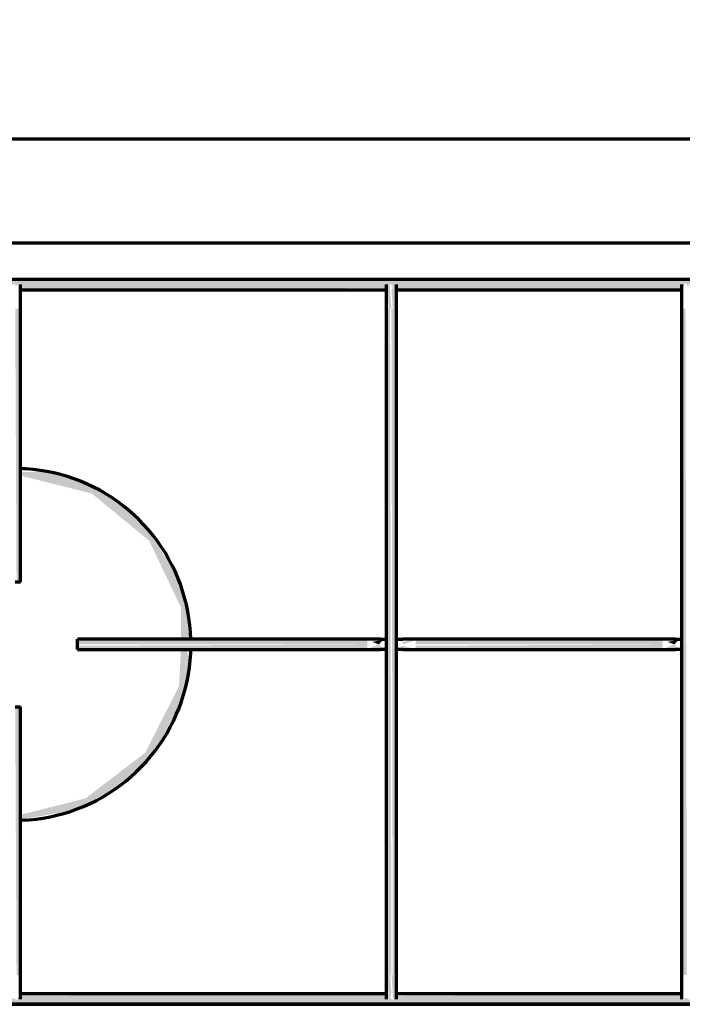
# Model space of a CAD drawing. Header units: millimetres. Extents: x -20654 to 2526, y -8238 to 977.
# Tile 77 of 219: x -10327.039 to -10326.848, y -4099.485 to -4099.201. Entities that reach past the tile are written whole.
import ezdxf

# ---------------------------------------------------------------- set-up
doc = ezdxf.new("R2010")
doc.units = ezdxf.units.MM
doc.layers.add('01 CONTORNO_dwg', color=252, linetype='Continuous')
doc.layers.add('CV-Condutos', color=1, linetype='Continuous')

# ---------------------------------------------------------------- blocks, each defined once
blk = doc.blocks.new('terreo')
at = {"layer": '01 CONTORNO_dwg', "lineweight": 70}
for points in [[(-16356.06230329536, -2638.682542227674), (-16355.94157788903, -2638.113636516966), (-16355.19761537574, -2636.794313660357), (-16354.44077479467, -2637.570770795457), (-16353.56160054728, -2637.022471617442), (-16353.2906812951, -2638.682542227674), (-16247.19576424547, -2638.160535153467), (-16246.44246539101, -2636.794313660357), (-16245.64590317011, -2637.494423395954), (-16244.79470515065, -2637.106855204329), (-16244.5355313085, -2638.682542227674), (-16147.23731445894, -2638.243202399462), (-16147.23731445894, -2635.68254222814), (-16647.64761442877, -2636.121882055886), (-16647.54697568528, -2638.682542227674), (-16550.09576424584, -2638.160535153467), (-16549.31733837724, -2636.870600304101), (-16548.58562481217, -2637.570770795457), (-16547.72741794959, -2636.871833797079), (-16547.43553130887, -2638.682542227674), (-16441.34061426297, -2638.160535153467), (-16440.53439034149, -2636.954996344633), (-16439.83047482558, -2637.570770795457), (-16438.96052255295, -2636.956217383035), (-16438.68038132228, -2638.682542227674), (-16356.19650316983, -2638.682542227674)], [(-16440.52554302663, -2644.14293928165), (-16440.13731445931, -2644.14293928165), (-16440.70647433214, -2636.43254222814), (-16441.100534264, -2636.954557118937), (-16441.43635256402, -2638.990329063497), (-16440.88731445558, -2644.14293928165)], [(-16439.38731445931, -2644.14293928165), (-16439.07665428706, -2644.14293928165), (-16439.03341327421, -2636.43254222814), (-16439.51051606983, -2636.955790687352), (-16440.13731445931, -2638.96886039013), (-16439.74908589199, -2644.14293928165)], [(-16547.44357570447, -2723.156716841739), (-16547.39246444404, -2723.156716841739), (-16547.83180427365, -2644.14293928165), (-16548.89246444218, -2644.14293928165), (-16548.504235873, -2723.156716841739), (-16547.59342633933, -2723.156716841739)], [(-16441.63731445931, -2836.630891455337), (-16440.13731445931, -2836.630891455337), (-16440.52554302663, -2644.14293928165), (-16441.63731445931, -2644.14293928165), (-16441.63731445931, -2823.089679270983)], [(-16438.63731445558, -2836.630891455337), (-16439.07665428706, -2644.14293928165), (-16440.13731445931, -2644.14293928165), (-16439.74908589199, -2836.630891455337), (-16438.68842571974, -2836.630891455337)], [(-16356.19650316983, -2836.630891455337), (-16354.74761443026, -2836.630891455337), (-16355.13584299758, -2644.14293928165), (-16356.2476144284, -2644.14293928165), (-16356.2476144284, -2836.630891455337)], [(-16447.13216447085, -2741.156716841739), (-16447.13216447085, -2739.656716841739), (-16530.88216447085, -2740.09605666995), (-16530.88216447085, -2741.156716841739), (-16451.0039692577, -2741.156716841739)], [(-16499.34757506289, -2742.656716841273), (-16447.13216447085, -2742.217377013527), (-16447.13216447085, -2741.156716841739), (-16530.88216447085, -2741.544945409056), (-16530.88216447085, -2742.656716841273), (-16499.39271651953, -2742.656716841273)], [(-16442.59208987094, -2742.455754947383), (-16443.73267079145, -2741.156716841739), (-16447.13216447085, -2742.455754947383)], [(-16443.73267079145, -2741.156716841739), (-16442.59208987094, -2739.857678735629), (-16445.6812854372, -2740.412098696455), (-16443.7734156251, -2741.141147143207)], [(-16433.14246444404, -2742.455754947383), (-16436.88283041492, -2741.544945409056), (-16437.68253904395, -2742.455754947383)], [(-16436.54195812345, -2741.156716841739), (-16433.14246444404, -2739.857678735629), (-16437.20047282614, -2740.406716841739), (-16436.88283041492, -2740.76848827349)], [(-16361.74246444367, -2741.156716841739), (-16361.74246444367, -2739.656716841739), (-16433.14246444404, -2740.09605666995), (-16433.14246444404, -2741.156716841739), (-16372.07431683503, -2741.156716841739)], [(-16433.14246444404, -2742.656716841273), (-16361.74246444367, -2742.217377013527), (-16361.74246444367, -2741.156716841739), (-16433.14246444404, -2741.544945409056), (-16433.14246444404, -2742.605605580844)], [(-16357.2023898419, -2742.455754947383), (-16358.3429707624, -2741.156716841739), (-16361.74246444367, -2742.455754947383)], [(-16358.3429707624, -2741.156716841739), (-16357.2023898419, -2739.857678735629), (-16360.28912126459, -2740.413040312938), (-16358.39066431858, -2741.138491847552)], [(-16547.39246444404, -2836.670494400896), (-16547.83180427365, -2759.156716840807), (-16548.89246444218, -2759.156716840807), (-16548.504235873, -2836.670494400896), (-16547.44357570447, -2836.670494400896)], [(-16528.30971590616, -2787.426562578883), (-16524.7485461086, -2785.589071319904), (-16528.25855658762, -2787.399529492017)], [(-16440.88731445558, -2844.929929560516), (-16440.13731445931, -2841.832849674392), (-16440.52554302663, -2836.630891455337), (-16441.19797462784, -2836.630891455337), (-16440.99618240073, -2844.380891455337), (-16440.91505457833, -2844.790031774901)], [(-16439.07665428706, -2844.691551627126), (-16438.84068753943, -2839.728140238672), (-16439.38731445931, -2836.630891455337), (-16440.13731445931, -2836.630891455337), (-16439.62536718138, -2843.630891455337), (-16439.17041298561, -2844.510316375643)], [(-16647.64761442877, -2845.130891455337), (-16147.23731445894, -2844.691551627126), (-16147.3379531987, -2842.130891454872), (-16244.78916464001, -2842.652898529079), (-16245.56759050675, -2843.942833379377), (-16246.29930407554, -2843.24266288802), (-16247.15751093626, -2843.941599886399), (-16247.44939757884, -2842.130891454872), (-16353.40271762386, -2842.64129909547), (-16354.11785711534, -2843.858617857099), (-16354.94468549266, -2843.24266288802), (-16355.71028819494, -2843.857382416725), (-16356.19650316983, -2842.130891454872), (-16438.80053982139, -2842.699885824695), (-16439.42452432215, -2844.019120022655), (-16440.38707980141, -2843.403459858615), (-16441.11312628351, -2843.791125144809), (-16441.58620319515, -2842.130891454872), (-16547.68916463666, -2842.652898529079), (-16548.44246349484, -2844.019120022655), (-16549.23902571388, -2843.319010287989), (-16550.0902237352, -2843.706578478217), (-16550.34939757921, -2842.130891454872), (-16647.64761442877, -2842.570231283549), (-16647.64761442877, -2845.079780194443)]]:
    blk.add_hatch(color=256, dxfattribs=at).paths.add_polyline_path(points, flags=0)
h = blk.add_hatch(color=256, dxfattribs=at)
h.paths.add_polyline_path([(-16509.1754251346, -2772.829998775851), (-16503.09776757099, -2762.645389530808), (-16500.26200403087, -2755.382213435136), (-16502.18552378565, -2759.814550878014), (-16505.7099519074, -2766.979751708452), (-16509.02706147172, -2772.521918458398)], flags=0)
h.paths.add_polyline_path([(-16499.3661265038, -2752.46078028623), (-16498.4427732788, -2742.656716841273), (-16498.68429841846, -2743.028967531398), (-16499.3661265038, -2752.085863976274)], flags=0)
h.paths.add_polyline_path([(-16498.44281869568, -2739.656716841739), (-16498.30424713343, -2739.126221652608), (-16498.8586758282, -2733.419311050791), (-16498.55232660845, -2739.656716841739)], flags=0)
h.paths.add_polyline_path([(-16503.51899137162, -2719.225565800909), (-16506.13856677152, -2714.117140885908), (-16503.68978528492, -2718.92335637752)], flags=0)
h.paths.add_polyline_path([(-16526.85117049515, -2695.387498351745), (-16535.86154713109, -2692.295899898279), (-16530.7456450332, -2693.981444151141), (-16527.58220324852, -2695.22064489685)], flags=0)
h.paths.add_polyline_path([(-16540.54539462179, -2691.284594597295), (-16546.50765052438, -2690.58320549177), (-16540.97904160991, -2691.250356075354)], flags=0)
h = blk.add_hatch(color=256, dxfattribs=at)
h.paths.add_polyline_path([(-16547.39246444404, -2791.760701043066), (-16533.96148698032, -2789.441326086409), (-16525.84738379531, -2786.125442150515), (-16518.50095186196, -2781.598177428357), (-16511.99253787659, -2775.710711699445), (-16508.46844936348, -2771.361948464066), (-16506.30842678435, -2768.025339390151), (-16502.00178934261, -2759.379187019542), (-16499.3661265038, -2751.9368391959), (-16498.81518506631, -2745.365771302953), (-16499.23948985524, -2742.656716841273), (-16501.00874218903, -2742.656716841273), (-16501.54201248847, -2753.193211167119), (-16511.26934737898, -2772.398861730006), (-16528.57633954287, -2785.634835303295), (-16547.39246444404, -2790.388040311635), (-16547.39246444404, -2791.707045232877)], flags=0)
h.paths.add_polyline_path([(-16498.89555132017, -2739.656716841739), (-16498.68316967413, -2739.124468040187), (-16499.8145510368, -2728.784700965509), (-16501.81845116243, -2722.555705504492), (-16503.26892435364, -2719.668044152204), (-16509.93387607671, -2708.878590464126), (-16515.25118451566, -2703.28812803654), (-16523.43436068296, -2697.544142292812), (-16530.42031545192, -2694.093669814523), (-16539.60904262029, -2691.35852410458), (-16547.39246444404, -2691.327579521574), (-16547.39246444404, -2692.383940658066), (-16526.8255773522, -2697.508892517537), (-16510.18147502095, -2711.180193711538), (-16501.00874218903, -2730.376594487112), (-16501.00874218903, -2739.656716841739), (-16498.91271729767, -2739.656716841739)], flags=0)
for p, q in [((-16135.33731445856, -2595.130891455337), (-16700.34246444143, -2595.130891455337)), ((-16700.34246444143, -2625.130891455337), (-16135.33731445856, -2625.130891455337)), ((-16147.23731445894, -2635.68254222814), (-16647.64761442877, -2635.68254222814)), ((-16547.47538414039, -2638.682542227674), (-16441.44944930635, -2638.682542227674)), ((-16438.72023415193, -2638.682542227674), (-16356.059749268, -2638.682542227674)), ((-16547.39246444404, -2723.156716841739), (-16547.39246444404, -2644.14293928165)), ((-16441.63731445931, -2644.14293928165), (-16441.63731445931, -2836.630891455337)), ((-16438.63731445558, -2836.630891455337), (-16438.63731445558, -2644.14293928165)), ((-16356.2476144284, -2644.14293928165), (-16356.2476144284, -2836.630891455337)), ((-16547.39246444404, -2723.156716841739), (-16548.89246444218, -2723.156716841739)), ((-16447.13216447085, -2739.656716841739), (-16530.88216447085, -2739.656716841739)), ((-16530.88216447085, -2741.156716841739), (-16530.88216447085, -2739.656716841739)), ((-16530.88216447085, -2742.656716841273), (-16530.88216447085, -2741.156716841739)), ((-16361.74246444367, -2739.656716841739), (-16433.14246444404, -2739.656716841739)), ((-16530.88216447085, -2742.656716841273), (-16447.13216447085, -2742.656716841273)), ((-16433.14246444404, -2742.656716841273), (-16361.74246444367, -2742.656716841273)), ((-16548.89246444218, -2759.156716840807), (-16547.39246444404, -2759.156716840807)), ((-16547.39246444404, -2836.670494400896), (-16547.39246444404, -2759.156716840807)), ((-16441.44955556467, -2842.130891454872), (-16547.58032959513, -2842.130891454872)), ((-16356.05985552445, -2842.130891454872), (-16438.72165732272, -2842.130891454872)), ((-16647.64761442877, -2845.130891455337), (-16147.23731445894, -2845.130891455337)), ((-16147.23731445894, -2845.130891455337), (-16647.64761442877, -2845.130891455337))]:
    blk.add_line(p, q, dxfattribs=at)
at = {"layer": '01 CONTORNO_dwg', "lineweight": 70, "flags": 128}
for points in [[(-16547.39246444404, -2644.14293928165), (-16547.39246444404, -2643.864597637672), (-16547.39246444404, -2643.586701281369), (-16547.39246444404, -2643.309694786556), (-16547.39246444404, -2643.034021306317), (-16547.39246444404, -2642.760121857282), (-16547.39246444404, -2642.488434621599), (-16547.39246444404, -2642.219394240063), (-16547.39246444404, -2641.953431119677), (-16547.39246444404, -2641.6909707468), (-16547.39246444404, -2641.432432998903), (-16547.39246444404, -2641.178231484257), (-16547.39246444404, -2640.928772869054), (-16547.39246444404, -2640.684456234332), (-16547.39246444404, -2640.445672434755), (-16547.39246444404, -2640.21280347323), (-16547.39246444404, -2639.986221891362), (-16547.39246444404, -2639.766290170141), (-16547.39246444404, -2639.553360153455), (-16547.39246444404, -2639.347772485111), (-16547.39246444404, -2639.149856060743), (-16547.39246444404, -2638.959927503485), (-16547.39246444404, -2638.778290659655), (-16547.39246444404, -2638.605236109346), (-16547.39246444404, -2638.441040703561), (-16547.39246444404, -2638.285967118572), (-16547.39246444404, -2638.14026343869), (-16547.39246444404, -2638.004162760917), (-16547.39246444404, -2637.877882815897), (-16547.39246444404, -2637.761625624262), (-16547.39246444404, -2637.655577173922), (-16547.39246444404, -2637.559907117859), (-16547.39246444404, -2637.474768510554), (-16547.39246444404, -2637.400297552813), (-16547.39246444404, -2637.336613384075), (-16547.39246444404, -2637.283817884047), (-16547.39246444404, -2637.241995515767), (-16547.39246444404, -2637.211213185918), (-16547.39246444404, -2637.191520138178), (-16547.39246444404, -2637.18294787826)], [(-16441.63731445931, -2637.18254222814), (-16441.63731445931, -2637.188109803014), (-16441.63731445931, -2637.204803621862), (-16441.63731445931, -2637.232596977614), (-16441.63731445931, -2637.271445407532), (-16441.63731445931, -2637.321286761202), (-16441.63731445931, -2637.382041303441), (-16441.63731445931, -2637.453611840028), (-16441.63731445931, -2637.535883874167), (-16441.63731445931, -2637.628725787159), (-16441.63731445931, -2637.731989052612), (-16441.63731445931, -2637.845508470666), (-16441.63731445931, -2637.969102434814), (-16441.63731445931, -2638.102573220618), (-16441.63731445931, -2638.245707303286), (-16441.63731445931, -2638.398275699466), (-16441.63731445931, -2638.560034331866), (-16441.63731445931, -2638.73072442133), (-16441.63731445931, -2638.910072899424), (-16441.63731445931, -2639.097792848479), (-16441.63731445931, -2639.293583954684), (-16441.63731445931, -2639.497132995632), (-16441.63731445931, -2639.708114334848), (-16441.63731445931, -2639.926190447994), (-16441.63731445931, -2640.151012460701), (-16441.63731445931, -2640.382220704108), (-16441.63731445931, -2640.619445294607), (-16441.63731445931, -2640.862306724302), (-16441.63731445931, -2641.11041646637), (-16441.63731445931, -2641.363377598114), (-16441.63731445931, -2641.620785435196), (-16441.63731445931, -2641.8822281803), (-16441.63731445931, -2642.147287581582), (-16441.63731445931, -2642.415539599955), (-16441.63731445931, -2642.686555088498), (-16441.63731445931, -2642.959900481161), (-16441.63731445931, -2643.235138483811), (-16441.63731445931, -2643.511828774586), (-16441.63731445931, -2643.789528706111), (-16441.63731445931, -2644.067794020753), (-16441.63731445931, -2644.14293928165)], [(-16438.63731445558, -2644.14293928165), (-16438.63731445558, -2643.864597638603), (-16438.63731445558, -2643.586701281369), (-16438.63731445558, -2643.309694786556), (-16438.63731445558, -2643.034021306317), (-16438.63731445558, -2642.760121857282), (-16438.63731445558, -2642.488434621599), (-16438.63731445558, -2642.219394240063), (-16438.63731445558, -2641.953431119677), (-16438.63731445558, -2641.6909707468), (-16438.63731445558, -2641.432432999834), (-16438.63731445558, -2641.178231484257), (-16438.63731445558, -2640.928772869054), (-16438.63731445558, -2640.684456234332), (-16438.63731445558, -2640.445672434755), (-16438.63731445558, -2640.21280347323), (-16438.63731445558, -2639.986221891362), (-16438.63731445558, -2639.766290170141), (-16438.63731445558, -2639.553360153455), (-16438.63731445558, -2639.347772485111), (-16438.63731445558, -2639.149856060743), (-16438.63731445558, -2638.959927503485), (-16438.63731445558, -2638.778290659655), (-16438.63731445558, -2638.605236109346), (-16438.63731445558, -2638.441040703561), (-16438.63731445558, -2638.285967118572), (-16438.63731445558, -2638.140263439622), (-16438.63731445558, -2638.004162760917), (-16438.63731445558, -2637.877882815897), (-16438.63731445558, -2637.761625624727), (-16438.63731445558, -2637.655577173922), (-16438.63731445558, -2637.55990711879), (-16438.63731445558, -2637.474768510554), (-16438.63731445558, -2637.400297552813), (-16438.63731445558, -2637.336613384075), (-16438.63731445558, -2637.283817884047), (-16438.63731445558, -2637.241995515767), (-16438.63731445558, -2637.211213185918), (-16438.63731445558, -2637.191520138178), (-16438.63731445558, -2637.18294787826)], [(-16356.2476144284, -2637.182542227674), (-16356.2476144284, -2637.188109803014), (-16356.2476144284, -2637.204803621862), (-16356.2476144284, -2637.232596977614), (-16356.2476144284, -2637.271445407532), (-16356.2476144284, -2637.321286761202), (-16356.2476144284, -2637.38204130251), (-16356.2476144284, -2637.453611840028), (-16356.2476144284, -2637.535883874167), (-16356.2476144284, -2637.628725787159), (-16356.2476144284, -2637.731989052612), (-16356.2476144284, -2637.845508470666), (-16356.2476144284, -2637.969102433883), (-16356.2476144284, -2638.102573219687), (-16356.2476144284, -2638.245707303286), (-16356.2476144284, -2638.398275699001), (-16356.2476144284, -2638.560034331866), (-16356.2476144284, -2638.73072442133), (-16356.2476144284, -2638.910072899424), (-16356.2476144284, -2639.097792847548), (-16356.2476144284, -2639.293583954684), (-16356.2476144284, -2639.497132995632), (-16356.2476144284, -2639.708114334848), (-16356.2476144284, -2639.926190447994), (-16356.2476144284, -2640.151012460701), (-16356.2476144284, -2640.382220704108), (-16356.2476144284, -2640.619445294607), (-16356.2476144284, -2640.862306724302), (-16356.2476144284, -2641.11041646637), (-16356.2476144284, -2641.363377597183), (-16356.2476144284, -2641.620785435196), (-16356.2476144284, -2641.8822281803), (-16356.2476144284, -2642.147287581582), (-16356.2476144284, -2642.415539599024), (-16356.2476144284, -2642.686555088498), (-16356.2476144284, -2642.959900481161), (-16356.2476144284, -2643.235138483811), (-16356.2476144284, -2643.511828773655), (-16356.2476144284, -2643.789528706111), (-16356.2476144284, -2644.067794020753), (-16356.2476144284, -2644.14293928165)], [(-16498.11412541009, -2739.673381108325), (-16498.21406027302, -2737.64397564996), (-16498.39506977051, -2735.620189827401), (-16498.65686433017, -2733.605261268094), (-16498.99902513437, -2731.602413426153), (-16499.42100479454, -2729.614850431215), (-16499.92212823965, -2727.64575196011), (-16500.50159377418, -2725.698268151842), (-16501.15847438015, -2723.775514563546), (-16501.89171918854, -2721.880567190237), (-16502.70015515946, -2720.016457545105), (-16503.58248897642, -2718.186167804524), (-16504.53730908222, -2716.392626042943), (-16505.56308798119, -2714.638701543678), (-16506.65818463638, -2712.927200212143), (-16507.82084712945, -2711.260860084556), (-16509.04921544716, -2709.642346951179), (-16510.34132446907, -2708.074250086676), (-16511.69510708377, -2706.559078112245), (-16513.10839753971, -2705.099254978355), (-16514.5789348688, -2703.697116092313), (-16516.10436652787, -2702.354904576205), (-16517.68225214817, -2701.074767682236), (-16519.31006744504, -2699.858753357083), (-16520.98520827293, -2698.708806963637), (-16522.70499475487, -2697.62676817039), (-16524.4666756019, -2696.614368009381), (-16526.26743250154, -2695.673226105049), (-16528.10438462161, -2694.804848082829), (-16529.97459324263, -2694.010623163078), (-16531.87506641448, -2693.291821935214), (-16533.80276379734, -2692.649594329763), (-16535.7546014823, -2692.084967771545), (-16537.7274569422, -2691.598845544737), (-16539.71817403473, -2691.192005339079), (-16541.72356803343, -2690.865098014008), (-16543.74043073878, -2690.618646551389), (-16545.76553559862, -2690.453045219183), (-16547.59342633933, -2690.376974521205)], [(-16498.11412541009, -2739.673381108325), (-16498.21406027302, -2737.64397564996), (-16498.39506977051, -2735.620189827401), (-16498.65686433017, -2733.605261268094), (-16498.99902513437, -2731.602413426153), (-16499.42100479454, -2729.614850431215), (-16499.92212823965, -2727.64575196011), (-16500.50159377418, -2725.698268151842), (-16501.15847438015, -2723.775514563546), (-16501.89171918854, -2721.880567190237), (-16502.7001551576, -2720.016457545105), (-16503.58248897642, -2718.186167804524), (-16504.53730908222, -2716.392626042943), (-16505.56308798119, -2714.638701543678), (-16506.65818463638, -2712.927200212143), (-16507.82084712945, -2711.260860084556), (-16509.04921544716, -2709.642346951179), (-16510.34132446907, -2708.074250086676), (-16511.69510708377, -2706.559078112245), (-16513.10839753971, -2705.099254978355), (-16514.5789348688, -2703.697116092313), (-16516.10436652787, -2702.354904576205), (-16517.68225214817, -2701.074767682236), (-16519.31006744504, -2699.858753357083), (-16520.98520827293, -2698.708806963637), (-16522.70499475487, -2697.62676817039), (-16524.4666756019, -2696.614368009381), (-16526.26743250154, -2695.673226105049), (-16528.10438462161, -2694.804848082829), (-16529.97459324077, -2694.010623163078), (-16531.87506641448, -2693.291821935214), (-16533.80276379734, -2692.649594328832), (-16535.7546014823, -2692.084967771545), (-16537.7274569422, -2691.598845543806), (-16539.71817403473, -2691.192005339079), (-16541.72356803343, -2690.865098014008), (-16543.74043073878, -2690.618646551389), (-16545.76553559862, -2690.453045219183), (-16547.59342633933, -2690.376974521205)], [(-16547.59342633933, -2791.930732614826), (-16546.86100626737, -2791.916082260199), (-16544.83279798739, -2791.794243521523), (-16542.81108431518, -2791.591395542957), (-16540.79909954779, -2791.307862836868), (-16538.80006244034, -2790.944098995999), (-16536.81717101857, -2790.50068596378), (-16534.8535974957, -2789.978333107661), (-16532.91248316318, -2789.377876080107), (-16530.99693339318, -2788.700275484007), (-16529.11001265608, -2787.946615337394), (-16527.25473961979, -2787.118101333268), (-16525.43408232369, -2786.216058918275), (-16523.65095344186, -2785.241931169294), (-16521.90820558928, -2784.197276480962), (-16520.20862679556, -2783.083766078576), (-16518.55493602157, -2781.903181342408), (-16516.94977882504, -2780.657410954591), (-16515.3957231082, -2779.348447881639), (-16513.89525503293, -2777.978386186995), (-16512.45077502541, -2776.549417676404), (-16511.06459394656, -2775.063828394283), (-16509.7389293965, -2773.523994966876), (-16508.47590214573, -2771.932380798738), (-16507.27753277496, -2770.291532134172), (-16506.14573841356, -2768.604073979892), (-16505.08232969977, -2766.872705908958), (-16504.08900785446, -2765.100197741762), (-16503.16736197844, -2763.289385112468), (-16502.31886651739, -2761.443164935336), (-16501.5448788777, -2759.564490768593), (-16500.84663727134, -2757.656368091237), (-16500.22525874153, -2755.721849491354), (-16499.68173735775, -2753.764029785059), (-16499.21694264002, -2751.786041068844), (-16498.83161816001, -2749.791047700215), (-16498.52638035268, -2747.782241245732), (-16498.30171754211, -2745.762835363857), (-16498.15798912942, -2743.736060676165), (-16498.11567486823, -2742.362491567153)], [(-16547.59342633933, -2791.930732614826), (-16546.86100626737, -2791.916082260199), (-16544.83279798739, -2791.794243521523), (-16542.81108431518, -2791.591395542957), (-16540.79909954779, -2791.307862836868), (-16538.80006244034, -2790.944098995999), (-16536.81717101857, -2790.50068596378), (-16534.8535974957, -2789.978333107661), (-16532.91248316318, -2789.377876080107), (-16530.99693339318, -2788.700275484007), (-16529.11001265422, -2787.946615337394), (-16527.25473961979, -2787.118101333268), (-16525.43408232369, -2786.216058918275), (-16523.65095344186, -2785.241931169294), (-16521.90820558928, -2784.197276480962), (-16520.20862679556, -2783.083766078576), (-16518.55493602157, -2781.903181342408), (-16516.94977882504, -2780.657410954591), (-16515.3957231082, -2779.348447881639), (-16513.89525503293, -2777.978386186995), (-16512.45077502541, -2776.549417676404), (-16511.06459394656, -2775.063828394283), (-16509.7389293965, -2773.523994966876), (-16508.47590214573, -2771.932380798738), (-16507.27753277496, -2770.291532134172), (-16506.14573841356, -2768.604073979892), (-16505.08232969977, -2766.872705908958), (-16504.08900785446, -2765.100197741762), (-16503.16736197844, -2763.289385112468), (-16502.31886651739, -2761.443164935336), (-16501.5448788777, -2759.564490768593), (-16500.84663727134, -2757.656368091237), (-16500.22525874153, -2755.721849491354), (-16499.68173735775, -2753.764029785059), (-16499.21694264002, -2751.786041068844), (-16498.83161816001, -2749.791047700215), (-16498.52638035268, -2747.782241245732), (-16498.30171754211, -2745.762835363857), (-16498.15798912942, -2743.736060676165), (-16498.11567486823, -2742.362491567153)], [(-16443.32638058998, -2739.656716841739), (-16443.3610736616, -2739.656716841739), (-16443.40179966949, -2739.656716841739), (-16443.44849346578, -2739.656716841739), (-16443.50108035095, -2739.656716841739), (-16443.55947619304, -2739.656716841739), (-16443.6235875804, -2739.656716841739), (-16443.69331193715, -2739.656716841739), (-16443.76853772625, -2739.656716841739), (-16443.84914459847, -2739.656716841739), (-16443.9350036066, -2739.656716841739), (-16444.0259773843, -2739.656716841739), (-16444.12192040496, -2739.656716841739), (-16444.22267916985, -2739.656716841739), (-16444.32809249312, -2739.656716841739), (-16444.43799173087, -2739.656716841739), (-16444.55220107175, -2739.656716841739), (-16444.67053780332, -2739.656716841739), (-16444.79281261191, -2739.656716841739), (-16444.91882988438, -2739.656716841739), (-16445.04838802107, -2739.656716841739), (-16445.18127975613, -2739.656716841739), (-16445.31729248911, -2739.656716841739), (-16445.45620862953, -2739.656716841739), (-16445.59780594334, -2739.656716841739), (-16445.74185790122, -2739.656716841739), (-16445.88813405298, -2739.656716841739), (-16446.03640039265, -2739.656716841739), (-16446.18641971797, -2739.656716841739), (-16446.33795203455, -2739.656716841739), (-16446.49075492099, -2739.656716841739), (-16446.64458392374, -2739.656716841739), (-16446.79919295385, -2739.656716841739), (-16446.95433466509, -2739.656716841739), (-16447.10976086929, -2739.656716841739), (-16447.13216447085, -2739.656716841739)], [(-16443.32638058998, -2739.656716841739), (-16443.29730944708, -2739.656716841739), (-16443.26318298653, -2739.656716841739), (-16443.22405580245, -2739.656716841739), (-16443.17999048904, -2739.656716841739), (-16443.13105754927, -2739.656716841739), (-16443.07733525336, -2739.656716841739), (-16443.01890955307, -2739.656716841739), (-16442.95587391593, -2739.656716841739), (-16442.88832918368, -2739.656716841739), (-16442.81638341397, -2739.656716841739), (-16442.74015170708, -2739.656716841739), (-16442.65975601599, -2739.656716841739), (-16442.57532495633, -2739.656716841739), (-16442.4869935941, -2739.656716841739), (-16442.39490325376, -2739.656716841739), (-16442.29920125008, -2739.656716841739), (-16442.20004069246, -2739.656716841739), (-16442.09758020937, -2739.656716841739), (-16441.99198371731, -2739.656716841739), (-16441.88342015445, -2739.656716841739), (-16441.77206319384, -2739.656716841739), (-16441.65809098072, -2739.656716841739)], [(-16438.64984132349, -2739.656716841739), (-16438.5351491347, -2739.656716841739), (-16438.42302006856, -2739.656716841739), (-16438.31363350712, -2739.656716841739), (-16438.20716444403, -2739.656716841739), (-16438.1037832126, -2739.656716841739), (-16438.00365519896, -2739.656716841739), (-16437.90694057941, -2739.656716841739), (-16437.81379408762, -2739.656716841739), (-16437.7243647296, -2739.656716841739), (-16437.63879557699, -2739.656716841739), (-16437.55722352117, -2739.656716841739), (-16437.47977906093, -2739.656716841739), (-16437.40658609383, -2739.656716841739), (-16437.33776170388, -2739.656716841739), (-16437.27341600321, -2739.656716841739), (-16437.21365193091, -2739.656716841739), (-16437.15856509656, -2739.656716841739), (-16437.10824362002, -2739.656716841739), (-16437.06276801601, -2739.656716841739), (-16437.02221102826, -2739.656716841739), (-16436.98663754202, -2739.656716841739), (-16436.95610446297, -2739.656716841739), (-16436.94824832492, -2739.656716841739)], [(-16433.14246444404, -2739.656716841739), (-16433.29791114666, -2739.656716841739), (-16433.45310917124, -2739.656716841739), (-16433.60781022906, -2739.656716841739), (-16433.76176683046, -2739.656716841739), (-16433.91473268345, -2739.656716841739), (-16434.06646307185, -2739.656716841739), (-16434.21671525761, -2739.656716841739), (-16434.36524887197, -2739.656716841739), (-16434.51182629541, -2739.656716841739), (-16434.65621302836, -2739.656716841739), (-16434.79817808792, -2739.656716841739), (-16434.93749435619, -2739.656716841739), (-16435.07393896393, -2739.656716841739), (-16435.20729361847, -2739.656716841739), (-16435.33734499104, -2739.656716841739), (-16435.46388502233, -2739.656716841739), (-16435.58671127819, -2739.656716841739), (-16435.70562725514, -2739.656716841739), (-16435.82044272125, -2739.656716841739), (-16435.93097399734, -2739.656716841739), (-16436.03704424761, -2739.656716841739), (-16436.13848378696, -2739.656716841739), (-16436.23513033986, -2739.656716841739), (-16436.32682928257, -2739.656716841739), (-16436.41343392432, -2739.656716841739), (-16436.49480570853, -2739.656716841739), (-16436.57081446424, -2739.656716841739), (-16436.6413385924, -2739.656716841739), (-16436.70626526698, -2739.656716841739), (-16436.76549061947, -2739.656716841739), (-16436.81891990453, -2739.656716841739), (-16436.86646764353, -2739.656716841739), (-16436.90805777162, -2739.656716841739), (-16436.94362375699, -2739.656716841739), (-16436.94824832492, -2739.656716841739)], [(-16357.93668056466, -2739.656716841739), (-16357.97137363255, -2739.656716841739), (-16358.01209964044, -2739.656716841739), (-16358.05879343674, -2739.656716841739), (-16358.11138032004, -2739.656716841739), (-16358.16977616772, -2739.656716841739), (-16358.23388755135, -2739.656716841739), (-16358.30361190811, -2739.656716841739), (-16358.37883769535, -2739.656716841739), (-16358.45944457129, -2739.656716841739), (-16358.54530357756, -2739.656716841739), (-16358.63627735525, -2739.656716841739), (-16358.73222037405, -2739.656716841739), (-16358.83297913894, -2739.656716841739), (-16358.93839246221, -2739.656716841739), (-16359.04829170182, -2739.656716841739), (-16359.16250104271, -2739.656716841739), (-16359.28083777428, -2739.656716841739), (-16359.40311258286, -2739.656716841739), (-16359.52912985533, -2739.656716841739), (-16359.65868799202, -2739.656716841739), (-16359.79157972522, -2739.656716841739), (-16359.9275924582, -2739.656716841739), (-16360.06650859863, -2739.656716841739), (-16360.20810591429, -2739.656716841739), (-16360.35215787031, -2739.656716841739), (-16360.49843402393, -2739.656716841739), (-16360.64670036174, -2739.656716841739), (-16360.79671968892, -2739.656716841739), (-16360.9482520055, -2739.656716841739), (-16361.10105489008, -2739.656716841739), (-16361.2548838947, -2739.656716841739), (-16361.40949292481, -2739.656716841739), (-16361.56463463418, -2739.656716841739), (-16361.72006084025, -2739.656716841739), (-16361.74246444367, -2739.656716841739)], [(-16357.93668056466, -2739.656716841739), (-16357.90760941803, -2739.656716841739), (-16357.87348295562, -2739.656716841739), (-16357.83435577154, -2739.656716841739), (-16357.79029046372, -2739.656716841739), (-16357.74135752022, -2739.656716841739), (-16357.68763522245, -2739.656716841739), (-16357.62920952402, -2739.656716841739), (-16357.56617388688, -2739.656716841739), (-16357.49862915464, -2739.656716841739), (-16357.42668338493, -2739.656716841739), (-16357.35045167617, -2739.656716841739), (-16357.27005598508, -2739.656716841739), (-16357.18562492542, -2739.656716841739), (-16357.09729356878, -2739.656716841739), (-16357.00520322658, -2739.656716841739), (-16356.90950122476, -2739.656716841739), (-16356.81034066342, -2739.656716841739), (-16356.70788018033, -2739.656716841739), (-16356.60228368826, -2739.656716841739), (-16356.49372012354, -2739.656716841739), (-16356.3823631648, -2739.656716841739), (-16356.26839095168, -2739.656716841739)], [(-16447.13216447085, -2742.656716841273), (-16446.97671776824, -2742.656716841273), (-16446.82151974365, -2742.656716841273), (-16446.66681868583, -2742.656716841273), (-16446.51286208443, -2742.656716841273), (-16446.35989623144, -2742.656716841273), (-16446.20816584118, -2742.656716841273), (-16446.05791365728, -2742.656716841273), (-16445.90938004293, -2742.656716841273), (-16445.76280262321, -2742.656716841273), (-16445.61841588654, -2742.656716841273), (-16445.47645082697, -2742.656716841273), (-16445.33713455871, -2742.656716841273), (-16445.20068995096, -2742.656716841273), (-16445.06733529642, -2742.656716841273), (-16444.93728392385, -2742.656716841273), (-16444.81074389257, -2742.656716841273), (-16444.68791763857, -2742.656716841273), (-16444.56900165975, -2742.656716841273), (-16444.45418619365, -2742.656716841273), (-16444.34365491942, -2742.656716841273), (-16444.23758466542, -2742.656716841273), (-16444.13614512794, -2742.656716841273), (-16444.03949857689, -2742.656716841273), (-16443.94779963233, -2742.656716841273), (-16443.86119499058, -2742.656716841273), (-16443.77982320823, -2742.656716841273), (-16443.70381445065, -2742.656716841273), (-16443.63329032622, -2742.656716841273), (-16443.56836364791, -2742.656716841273), (-16443.50913829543, -2742.656716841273), (-16443.45570901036, -2742.656716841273), (-16443.40816127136, -2742.656716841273), (-16443.36657114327, -2742.656716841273), (-16443.3310051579, -2742.656716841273), (-16443.32638058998, -2742.656716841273)], [(-16441.6247875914, -2742.656716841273), (-16441.73947978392, -2742.656716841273), (-16441.85160885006, -2742.656716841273), (-16441.96099540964, -2742.656716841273), (-16442.06746447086, -2742.656716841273), (-16442.17084570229, -2742.656716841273), (-16442.27097371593, -2742.656716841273), (-16442.36768833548, -2742.656716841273), (-16442.46083482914, -2742.656716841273), (-16442.55026418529, -2742.656716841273), (-16442.6358333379, -2742.656716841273), (-16442.71740539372, -2742.656716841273), (-16442.79484985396, -2742.656716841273), (-16442.86804282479, -2742.656716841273), (-16442.93686721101, -2742.656716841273), (-16443.00121290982, -2742.656716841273), (-16443.06097698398, -2742.656716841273), (-16443.11606381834, -2742.656716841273), (-16443.16638529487, -2742.656716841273), (-16443.21186089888, -2742.656716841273), (-16443.25241789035, -2742.656716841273), (-16443.28799137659, -2742.656716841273), (-16443.31852445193, -2742.656716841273), (-16443.32638058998, -2742.656716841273)], [(-16436.94824832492, -2742.656716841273), (-16436.97731946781, -2742.656716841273), (-16437.01144592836, -2742.656716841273), (-16437.05057311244, -2742.656716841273), (-16437.09463842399, -2742.656716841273), (-16437.14357136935, -2742.656716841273), (-16437.1972936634, -2742.656716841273), (-16437.25571936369, -2742.656716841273), (-16437.31875500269, -2742.656716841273), (-16437.38629973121, -2742.656716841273), (-16437.45824550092, -2742.656716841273), (-16437.53447720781, -2742.656716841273), (-16437.61487290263, -2742.656716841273), (-16437.69930396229, -2742.656716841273), (-16437.78763531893, -2742.656716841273), (-16437.87972566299, -2742.656716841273), (-16437.97542766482, -2742.656716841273), (-16438.07458822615, -2742.656716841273), (-16438.17704870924, -2742.656716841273), (-16438.28264519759, -2742.656716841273), (-16438.39120875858, -2742.656716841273), (-16438.50256572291, -2742.656716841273), (-16438.61653793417, -2742.656716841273)], [(-16436.94824832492, -2742.656716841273), (-16436.91355525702, -2742.656716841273), (-16436.8728292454, -2742.656716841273), (-16436.82613544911, -2742.656716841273), (-16436.7735485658, -2742.656716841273), (-16436.71515272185, -2742.656716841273), (-16436.65104133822, -2742.656716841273), (-16436.58131697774, -2742.656716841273), (-16436.50609118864, -2742.656716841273), (-16436.42548431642, -2742.656716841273), (-16436.33962531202, -2742.656716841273), (-16436.24865153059, -2742.656716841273), (-16436.15270850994, -2742.656716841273), (-16436.05194974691, -2742.656716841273), (-16435.94653642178, -2742.656716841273), (-16435.83663718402, -2742.656716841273), (-16435.722427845, -2742.656716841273), (-16435.6040911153, -2742.656716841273), (-16435.48181630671, -2742.656716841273), (-16435.35579903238, -2742.656716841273), (-16435.22624089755, -2742.656716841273), (-16435.09334916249, -2742.656716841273), (-16434.95733642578, -2742.656716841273), (-16434.81842028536, -2742.656716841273), (-16434.67682297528, -2742.656716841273), (-16434.53277101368, -2742.656716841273), (-16434.38649486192, -2742.656716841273), (-16434.2382285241, -2742.656716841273), (-16434.08820919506, -2742.656716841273), (-16433.93667688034, -2742.656716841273), (-16433.78387399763, -2742.656716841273), (-16433.63004499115, -2742.656716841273), (-16433.47543596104, -2742.656716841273), (-16433.32029424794, -2742.656716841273), (-16433.16486804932, -2742.656716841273), (-16433.14246444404, -2742.656716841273)], [(-16361.74246444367, -2742.656716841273), (-16361.58701773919, -2742.656716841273), (-16361.43181971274, -2742.656716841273), (-16361.27711865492, -2742.656716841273), (-16361.12316205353, -2742.656716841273), (-16360.9701962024, -2742.656716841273), (-16360.81846581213, -2742.656716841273), (-16360.66821362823, -2742.656716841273), (-16360.51968001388, -2742.656716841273), (-16360.3731025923, -2742.656716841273), (-16360.22871585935, -2742.656716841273), (-16360.08675079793, -2742.656716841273), (-16359.94743452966, -2742.656716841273), (-16359.81098992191, -2742.656716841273), (-16359.67763526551, -2742.656716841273), (-16359.5475838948, -2742.656716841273), (-16359.42104386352, -2742.656716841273), (-16359.29821760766, -2742.656716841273), (-16359.17930162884, -2742.656716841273), (-16359.06448616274, -2742.656716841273), (-16358.95395489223, -2742.656716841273), (-16358.84788463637, -2742.656716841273), (-16358.74644509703, -2742.656716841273), (-16358.64979854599, -2742.656716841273), (-16358.55809960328, -2742.656716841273), (-16358.47149496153, -2742.656716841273), (-16358.39012317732, -2742.656716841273), (-16358.31411441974, -2742.656716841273), (-16358.24359029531, -2742.656716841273), (-16358.17866362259, -2742.656716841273), (-16358.11943826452, -2742.656716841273), (-16358.06600898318, -2742.656716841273), (-16358.01846124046, -2742.656716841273), (-16357.97687111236, -2742.656716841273), (-16357.94130512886, -2742.656716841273), (-16357.93668056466, -2742.656716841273)], [(-16356.23508756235, -2742.656716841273), (-16356.34977975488, -2742.656716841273), (-16356.46190882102, -2742.656716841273), (-16356.57129538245, -2742.656716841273), (-16356.67776443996, -2742.656716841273), (-16356.78114567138, -2742.656716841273), (-16356.88127369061, -2742.656716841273), (-16356.97798830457, -2742.656716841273), (-16357.07113480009, -2742.656716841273), (-16357.16056415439, -2742.656716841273), (-16357.24613330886, -2742.656716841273), (-16357.32770536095, -2742.656716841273), (-16357.40514982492, -2742.656716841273), (-16357.47834279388, -2742.656716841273), (-16357.54716717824, -2742.656716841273), (-16357.61151287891, -2742.656716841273), (-16357.67127695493, -2742.656716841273), (-16357.72636378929, -2742.656716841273), (-16357.77668526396, -2742.656716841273), (-16357.8221608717, -2742.656716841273), (-16357.86271785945, -2742.656716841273), (-16357.89829134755, -2742.656716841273), (-16357.92882442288, -2742.656716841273), (-16357.93668056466, -2742.656716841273)], [(-16547.39246444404, -2843.630891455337), (-16547.39246444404, -2843.625323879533), (-16547.39246444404, -2843.608630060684), (-16547.39246444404, -2843.580836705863), (-16547.39246444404, -2843.541988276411), (-16547.39246444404, -2843.492146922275), (-16547.39246444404, -2843.431392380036), (-16547.39246444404, -2843.359821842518), (-16547.39246444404, -2843.277549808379), (-16547.39246444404, -2843.184707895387), (-16547.39246444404, -2843.081444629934), (-16547.39246444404, -2842.967925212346), (-16547.39246444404, -2842.844331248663), (-16547.39246444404, -2842.710860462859), (-16547.39246444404, -2842.56772637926), (-16547.39246444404, -2842.415157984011), (-16547.39246444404, -2842.253399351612), (-16547.39246444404, -2842.082709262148), (-16547.39246444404, -2841.903360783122), (-16547.39246444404, -2841.715640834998), (-16547.39246444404, -2841.519849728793), (-16547.39246444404, -2841.316300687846), (-16547.39246444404, -2841.10531934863), (-16547.39246444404, -2840.887243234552), (-16547.39246444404, -2840.662421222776), (-16547.39246444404, -2840.431212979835), (-16547.39246444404, -2840.193988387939), (-16547.39246444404, -2839.951126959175), (-16547.39246444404, -2839.703017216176), (-16547.39246444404, -2839.450056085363), (-16547.39246444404, -2839.192648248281), (-16547.39246444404, -2838.931205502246), (-16547.39246444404, -2838.666146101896), (-16547.39246444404, -2838.397894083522), (-16547.39246444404, -2838.12687859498), (-16547.39246444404, -2837.853533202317), (-16547.39246444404, -2837.578295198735), (-16547.39246444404, -2837.301604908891), (-16547.39246444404, -2837.023904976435), (-16547.39246444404, -2836.745639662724), (-16547.39246444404, -2836.670494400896)], [(-16441.63731445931, -2836.630891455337), (-16441.63731445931, -2836.910816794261), (-16441.63731445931, -2837.190294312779), (-16441.63731445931, -2837.468876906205), (-16441.63731445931, -2837.746118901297), (-16441.63731445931, -2838.021576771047), (-16441.63731445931, -2838.29480984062), (-16441.63731445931, -2838.565380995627), (-16441.63731445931, -2838.832857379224), (-16441.63731445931, -2839.096811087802), (-16441.63731445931, -2839.35681985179), (-16441.63731445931, -2839.61246771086), (-16441.63731445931, -2839.863345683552), (-16441.63731445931, -2840.109052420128), (-16441.63731445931, -2840.349194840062), (-16441.63731445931, -2840.583388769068), (-16441.63731445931, -2840.811259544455), (-16441.63731445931, -2841.032442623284), (-16441.63731445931, -2841.246584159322), (-16441.63731445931, -2841.453341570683), (-16441.63731445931, -2841.652384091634), (-16441.63731445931, -2841.843393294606), (-16441.63731445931, -2842.02606360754), (-16441.63731445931, -2842.200102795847), (-16441.63731445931, -2842.365232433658), (-16441.63731445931, -2842.521188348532), (-16441.63731445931, -2842.667721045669), (-16441.63731445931, -2842.804596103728), (-16441.63731445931, -2842.93159455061), (-16441.63731445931, -2843.048513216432), (-16441.63731445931, -2843.155165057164), (-16441.63731445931, -2843.251379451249), (-16441.63731445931, -2843.337002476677), (-16441.63731445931, -2843.411897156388), (-16441.63731445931, -2843.475943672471), (-16441.63731445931, -2843.529039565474), (-16441.63731445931, -2843.571099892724), (-16441.63731445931, -2843.602057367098), (-16441.63731445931, -2843.621862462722), (-16441.63731445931, -2843.630483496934)], [(-16438.63731445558, -2843.630891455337), (-16438.63731445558, -2843.625292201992), (-16438.63731445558, -2843.608503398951), (-16438.63731445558, -2843.580551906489), (-16438.63731445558, -2843.541482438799), (-16438.63731445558, -2843.491357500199), (-16438.63731445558, -2843.430257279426), (-16438.63731445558, -2843.35827952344), (-16438.63731445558, -2843.27553938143), (-16438.63731445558, -2843.182169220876), (-16438.63731445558, -2843.078318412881), (-16438.63731445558, -2842.964153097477), (-16438.63731445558, -2842.83985591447), (-16438.63731445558, -2842.705625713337), (-16438.63731445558, -2842.561677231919), (-16438.63731445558, -2842.40824075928), (-16438.63731445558, -2842.245561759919), (-16438.63731445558, -2842.073900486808), (-16438.63731445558, -2841.893531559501), (-16438.63731445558, -2841.704743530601), (-16438.63731445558, -2841.50783842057), (-16438.63731445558, -2841.303131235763), (-16438.63731445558, -2841.090949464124), (-16438.63731445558, -2840.87163255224), (-16438.63731445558, -2840.645531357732), (-16438.63731445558, -2840.413007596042), (-16438.63731445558, -2840.174433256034), (-16438.63731445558, -2839.930190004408), (-16438.63731445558, -2839.680668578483), (-16438.63731445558, -2839.426268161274), (-16438.63731445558, -2839.167395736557), (-16438.63731445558, -2838.904465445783), (-16438.63731445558, -2838.637897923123), (-16438.63731445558, -2838.368119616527), (-16438.63731445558, -2838.095562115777), (-16438.63731445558, -2837.820661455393), (-16438.63731445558, -2837.543857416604), (-16438.63731445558, -2837.265592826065), (-16438.63731445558, -2836.986312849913), (-16438.63731445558, -2836.706464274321), (-16438.63731445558, -2836.630891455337)], [(-16356.2476144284, -2836.630891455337), (-16356.2476144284, -2836.910816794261), (-16356.2476144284, -2837.190294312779), (-16356.2476144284, -2837.468876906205), (-16356.2476144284, -2837.746118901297), (-16356.2476144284, -2838.021576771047), (-16356.2476144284, -2838.29480984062), (-16356.2476144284, -2838.565380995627), (-16356.2476144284, -2838.832857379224), (-16356.2476144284, -2839.096811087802), (-16356.2476144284, -2839.35681985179), (-16356.2476144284, -2839.61246771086), (-16356.2476144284, -2839.863345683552), (-16356.2476144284, -2840.109052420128), (-16356.2476144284, -2840.349194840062), (-16356.2476144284, -2840.583388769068), (-16356.2476144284, -2840.811259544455), (-16356.2476144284, -2841.032442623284), (-16356.2476144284, -2841.246584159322), (-16356.2476144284, -2841.453341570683), (-16356.2476144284, -2841.652384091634), (-16356.2476144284, -2841.843393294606), (-16356.2476144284, -2842.02606360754), (-16356.2476144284, -2842.200102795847), (-16356.2476144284, -2842.365232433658), (-16356.2476144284, -2842.521188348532), (-16356.2476144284, -2842.667721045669), (-16356.2476144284, -2842.804596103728), (-16356.2476144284, -2842.93159455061), (-16356.2476144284, -2843.048513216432), (-16356.2476144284, -2843.155165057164), (-16356.2476144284, -2843.251379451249), (-16356.2476144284, -2843.337002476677), (-16356.2476144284, -2843.411897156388), (-16356.2476144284, -2843.475943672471), (-16356.2476144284, -2843.529039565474), (-16356.2476144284, -2843.571099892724), (-16356.2476144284, -2843.602057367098), (-16356.2476144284, -2843.621862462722), (-16356.2476144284, -2843.630483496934)]]:
    blk.add_lwpolyline(points, dxfattribs=at)

msp = doc.modelspace()

# ---------------------------------------------------------------- linework, layer by layer
at = {"layer": 'CV-Condutos'}
msp.add_spline([(-10327.19199950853, -4099.31599563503), (-10327.2220534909, -4099.186815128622), (-10327.13042677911, -4099.094171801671), (-10327.13042677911, -4098.951080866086), (-10327.09193618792, -4098.749148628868), (-10326.96465240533, -4098.546658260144)], degree=3, dxfattribs=at)
for points, knots in [([(-10327.19083828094, -4099.31599563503), (-10327.21410354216, -4099.268946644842), (-10327.26022536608, -4099.175675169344), (-10327.09026124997, -4099.104266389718), (-10327.14928928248, -4098.924826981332), (-10327.09842423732, -4098.73328998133), (-10327.01089092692, -4098.612176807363), (-10326.96383583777, -4098.547134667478)], [0, 0, 0, 0, 0.1326304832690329, 0.2629310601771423, 0.4060219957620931, 0.6115898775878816, 0.8501799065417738, 0.8501799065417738, 0.8501799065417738, 0.8501799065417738]), ([(-10327.1896913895, -4099.316569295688), (-10327.21295665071, -4099.2695203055), (-10327.25907847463, -4099.176248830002), (-10327.08911435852, -4099.104840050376), (-10327.14814239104, -4098.92540064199), (-10327.0972758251, -4098.733857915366), (-10327.00973711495, -4098.612740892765), (-10326.96267855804, -4098.547693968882)], [0, 0, 0, 0, 0.1326304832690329, 0.2629310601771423, 0.4060219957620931, 0.6115898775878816, 0.8501974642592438, 0.8501974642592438, 0.8501974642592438, 0.8501974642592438]), ([(-10327.18883122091, -4099.316569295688), (-10327.21209648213, -4099.2695203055), (-10327.25821830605, -4099.176248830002), (-10327.08825418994, -4099.104840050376), (-10327.14728222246, -4098.92540064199), (-10327.09644389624, -4098.733964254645), (-10327.00900543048, -4098.612918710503), (-10326.96201129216, -4098.547960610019)], [0, 0, 0, 0, 0.1326304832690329, 0.2629310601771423, 0.4060219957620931, 0.6115898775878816, 0.8498714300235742, 0.8498714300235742, 0.8498714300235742, 0.8498714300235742]), ([(-10327.18768432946, -4099.317142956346), (-10327.21094959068, -4099.270093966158), (-10327.2570714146, -4099.17682249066), (-10327.08710729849, -4099.105413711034), (-10327.14613533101, -4098.925974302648), (-10327.09527908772, -4098.734470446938), (-10327.00777702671, -4098.613379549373), (-10326.96074201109, -4098.548365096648)], [0, 0, 0, 0, 0.1326304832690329, 0.2629310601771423, 0.4060219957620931, 0.6115898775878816, 0.8500782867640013, 0.8500782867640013, 0.8500782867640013, 0.8500782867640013])]:
    msp.add_open_spline(points, degree=3, knots=knots, dxfattribs=at)

# ---------------------------------------------------------------- block references
at = {"layer": '01 CONTORNO_dwg', "xscale": 0.001, "yscale": 0.001, "zscale": 0.001}
msp.add_blockref('terreo', (-10310.49165704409, -4096.639884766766), dxfattribs=at)

doc.saveas('drawing.dxf')
